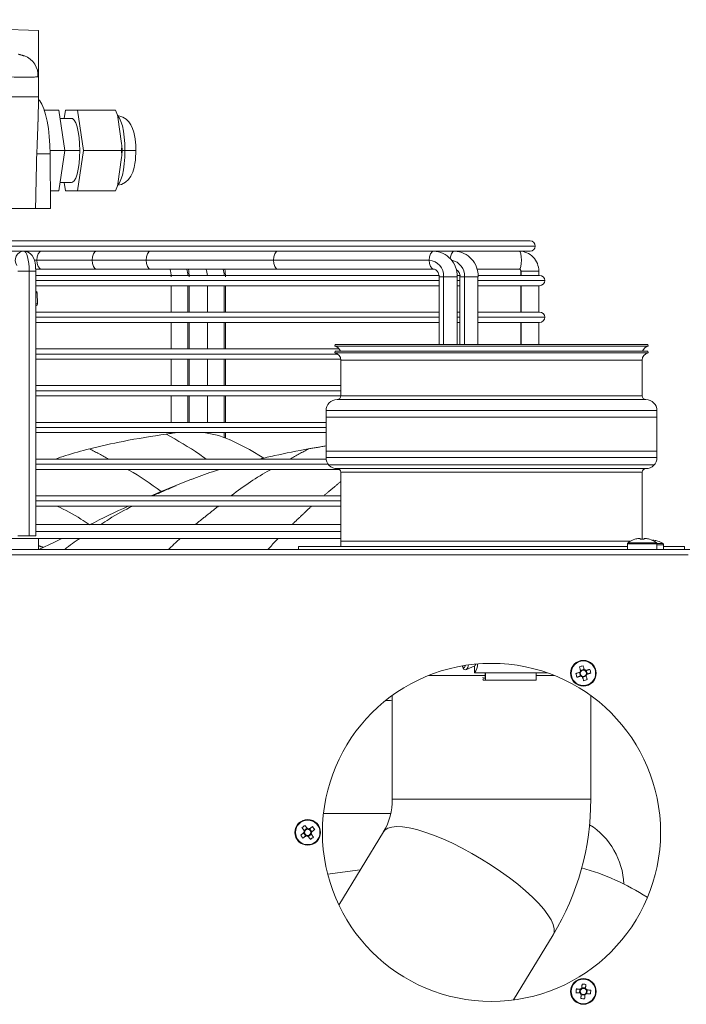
# Model space of a CAD drawing. Header units: centimetres. Extents: x 1912 to 37354, y 4932 to 6633.
# Tile 16 of 236: x 7235 to 7263, y 6132 to 6172. Entities that reach past the tile are written whole.
import ezdxf

# ---------------------------------------------------------------- set-up
doc = ezdxf.new("R2010")
doc.units = ezdxf.units.CM
doc.layers.add('IS_Gaz', color=40, linetype='Continuous', lineweight=40)
doc.layers.add('IS_Opis', color=250, linetype='Continuous', lineweight=9)

# ---------------------------------------------------------------- blocks, each defined once
blk = doc.blocks.new('robutprzód')
at = {"layer": 'IS_Gaz', "color": 18, "lineweight": 5, "true_color": 0x000000}
for p, q in [((69513.284, 3113.94), (69512.206, 3112.171)), ((69511.29, 3113.77), (69511.281, 3113.667)), ((69511.323, 3113.616), (69511.426, 3113.607)), ((69511.443, 3113.803), (69511.34, 3113.812)), ((69511.477, 3113.65), (69511.486, 3113.753)), ((69516.817, 3109.361), (69518.035, 3111.36)), ((69517.453, 3110.404), (69518.341, 3110.514)), ((69516.782, 3109.318), (69516.817, 3109.361)), ((69518.773, 3109.364), (69518.833, 3109.28)), ((69518.868, 3109.489), (69518.784, 3109.429)), ((69518.899, 3109.27), (69518.982, 3109.33)), ((69518.993, 3109.395), (69518.933, 3109.479)), ((69516.625, 3108.862), (69518.454, 3108.862)), ((69511.183, 3108.479), (69511.183, 3105.655)), ((69511.183, 3108.479), (69516.583, 3108.479)), ((69516.583, 3105.655), (69516.583, 3108.479)), ((69511.274, 3105.07), (69511.304, 3104.972)), ((69511.404, 3105.158), (69511.305, 3105.129)), ((69511.492, 3105.029), (69511.462, 3105.127)), ((69512.17, 3105.11), (69512.669, 3105.11)), ((69512.371, 3105.035), (69512.374, 3105.035)), ((69512.374, 3105.035), (69512.669, 3105.035)), ((69512.669, 3105.035), (69512.669, 3105.235)), ((69512.669, 3105.235), (69514.048, 3105.235)), ((69512.669, 3105.035), (69514.048, 3105.035)), ((69514.048, 3105.235), (69514.1, 3105.235)), ((69514.048, 3105.035), (69514.048, 3105.235)), ((69514.048, 3105.035), (69514.343, 3105.035)), ((69514.056, 3105.185), (69514.056, 3105.035)), ((69514.1, 3105.185), (69514.056, 3105.185)), ((69514.056, 3105.11), (69515.596, 3105.11)), ((69514.343, 3105.035), (69514.343, 3104.847)), ((69511.362, 3104.94), (69511.461, 3104.97)), ((69514.562, 3104.951), (69514.338, 3104.844)), ((69552.633, 3101.83), (69508.533, 3101.83)), ((69552.676, 3101.68), (69508.49, 3101.68)), ((69508.633, 3101.68), (69508.633, 3101.6)), ((69509.203, 3101.6), (69508.633, 3101.6)), ((69509.203, 3101.68), (69509.203, 3101.551)), ((69509.383, 3101.551), (69509.203, 3101.551)), ((69509.383, 3101.68), (69509.383, 3101.525)), ((69510.183, 3101.525), (69510.183, 3101.68)), ((69519.133, 3101.6), (69510.183, 3101.6)), ((69517.983, 3099.58), (69517.983, 3101.6)), ((69519.133, 3101.6), (69519.133, 3101.68)), ((69526.203, 3101.68), (69526.203, 3101.38)), ((69509.383, 3101.521), (69509.219, 3101.521)), ((69510.183, 3101.525), (69509.383, 3101.525)), ((69510.168, 3101.496), (69509.398, 3101.496)), ((69509.502, 3101.428), (69509.466, 3101.428)), ((69509.502, 3101.434), (69509.502, 3101.428)), ((69509.732, 3101.377), (69509.696, 3101.377)), ((69509.732, 3101.403), (69509.732, 3101.377)), ((69509.783, 3101.401), (69509.783, 3099.58)), ((69509.783, 3101.401), (69509.783, 3099.58)), ((69509.835, 3101.377), (69509.835, 3101.403)), ((69509.87, 3101.377), (69509.835, 3101.377)), ((69517.983, 3101.45), (69510.096, 3101.45)), ((69517.983, 3099.58), (69517.983, 3101.45)), ((69530.482, 3101.38), (69517.983, 3101.38)), ((69526.28, 3101.305), (69526.28, 3094.105)), ((69526.461, 3101.305), (69526.28, 3101.305)), ((69526.461, 3101.305), (69526.461, 3094.105)), ((69526.77, 3101.305), (69526.461, 3101.305)), ((69517.983, 3101.19), (69526.28, 3101.19)), ((69517.983, 3101), (69526.28, 3101)), ((69526.28, 3100.5), (69517.983, 3100.5)), ((69517.983, 3100.36), (69526.28, 3100.36)), ((69517.983, 3100.22), (69526.28, 3100.22)), ((69522.043, 3099.768), (69522.475, 3099.938)), ((69515.983, 3099.48), (69509.683, 3099.48)), ((69515.933, 3099.58), (69509.783, 3099.58)), ((69517.983, 3099.58), (69515.933, 3099.58)), ((69518.083, 3099.48), (69515.983, 3099.48)), ((69526.28, 3099.5), (69518.023, 3099.5)), ((69516.133, 3099.18), (69509.383, 3099.18)), ((69509.383, 3099.18), (69509.383, 3098.08)), ((69509.479, 3099.38), (69518.287, 3099.38)), ((69518.383, 3099.18), (69516.133, 3099.18)), ((69518.323, 3099.36), (69526.28, 3099.36)), ((69518.38, 3099.22), (69526.28, 3099.22)), ((69518.383, 3098.08), (69518.383, 3099.18)), ((69518.383, 3099), (69509.383, 3099)), ((69509.383, 3099), (69509.383, 3097.9)), ((69518.383, 3097.9), (69518.383, 3099)), ((69521.122, 3098.649), (69521.122, 3098.5)), ((69521.155, 3098.5), (69521.155, 3098.637)), ((69526.28, 3098.5), (69518.383, 3098.5)), ((69518.383, 3098.36), (69526.28, 3098.36)), ((69521.612, 3098.5), (69521.612, 3098.514)), ((69522.599, 3098.5), (69522.599, 3098.52)), ((69516.133, 3098.08), (69509.383, 3098.08)), ((69518.383, 3098.08), (69516.133, 3098.08)), ((69518.383, 3098.22), (69526.28, 3098.22)), ((69521.122, 3098.22), (69521.122, 3097.5)), ((69521.155, 3097.5), (69521.155, 3098.22)), ((69521.612, 3097.5), (69521.612, 3098.22)), ((69522.109, 3098.22), (69522.109, 3097.5)), ((69522.142, 3097.5), (69522.142, 3098.22)), ((69522.599, 3097.5), (69522.599, 3098.22)), ((69518.383, 3097.9), (69509.383, 3097.9)), ((69518.083, 3097.6), (69509.683, 3097.6)), ((69517.983, 3097.5), (69509.783, 3097.5)), ((69509.783, 3097.5), (69509.783, 3096.525)), ((69509.783, 3097.5), (69509.783, 3096.525)), ((69526.28, 3097.5), (69517.983, 3097.5)), ((69517.983, 3096.525), (69517.983, 3097.5)), ((69517.983, 3096.525), (69517.983, 3097.5)), ((69517.983, 3097.36), (69526.28, 3097.36)), ((69517.983, 3097.22), (69526.28, 3097.22)), ((69521.122, 3097.22), (69521.122, 3096.5)), ((69521.155, 3096.5), (69521.155, 3097.22)), ((69521.612, 3096.5), (69521.612, 3097.22)), ((69522.109, 3097.22), (69522.109, 3096.5)), ((69522.142, 3096.5), (69522.142, 3097.22)), ((69522.599, 3096.5), (69522.599, 3097.22)), ((69515.933, 3096.525), (69509.783, 3096.525)), ((69517.983, 3096.525), (69515.933, 3096.525)), ((69526.28, 3096.5), (69517.983, 3096.5)), ((69516.013, 3096.329), (69509.623, 3096.329)), ((69509.623, 3096.329), (69509.633, 3096.28)), ((69516.008, 3096.28), (69509.633, 3096.28)), ((69518.133, 3096.28), (69516.008, 3096.28)), ((69518.143, 3096.329), (69516.013, 3096.329)), ((69518.027, 3096.22), (69526.28, 3096.22)), ((69518.07, 3096.36), (69526.28, 3096.36)), ((69518.133, 3096.28), (69518.143, 3096.329)), ((69521.122, 3096.22), (69521.122, 3095.5)), ((69521.155, 3095.5), (69521.155, 3096.22)), ((69521.612, 3095.5), (69521.612, 3096.22)), ((69522.109, 3096.22), (69522.109, 3095.5)), ((69522.142, 3095.5), (69522.142, 3096.22)), ((69522.599, 3095.5), (69522.599, 3096.22)), ((69518.143, 3096.149), (69509.623, 3096.149)), ((69509.623, 3096.149), (69509.633, 3096.1)), ((69518.133, 3096.1), (69509.633, 3096.1)), ((69512.596, 3096.1), (69512.596, 3095.5)), ((69513.078, 3095.5), (69513.078, 3096.1)), ((69513.086, 3095.5), (69513.086, 3096.1)), ((69514.25, 3096.1), (69514.25, 3094.255)), ((69514.617, 3094.255), (69514.617, 3096.1)), ((69514.74, 3094.255), (69514.74, 3096.1)), ((69514.82, 3096.1), (69514.82, 3094.255)), ((69515.187, 3094.255), (69515.187, 3096.1)), ((69515.31, 3094.255), (69515.31, 3096.1)), ((69518.133, 3096.1), (69518.143, 3096.149)), ((69514.25, 3095.5), (69512.573, 3095.5)), ((69514.82, 3095.5), (69514.74, 3095.5)), ((69526.28, 3095.5), (69515.31, 3095.5)), ((69512.433, 3095.36), (69514.25, 3095.36)), ((69512.573, 3095.22), (69514.25, 3095.22)), ((69512.596, 3095.22), (69512.596, 3094.5)), ((69513.078, 3094.5), (69513.078, 3095.22)), ((69513.086, 3094.5), (69513.086, 3095.22)), ((69514.74, 3095.36), (69514.82, 3095.36)), ((69514.74, 3095.22), (69514.82, 3095.22)), ((69515.31, 3095.36), (69526.28, 3095.36)), ((69515.31, 3095.22), (69526.28, 3095.22)), ((69521.122, 3095.22), (69521.122, 3094.5)), ((69521.155, 3094.5), (69521.155, 3095.22)), ((69521.612, 3094.5), (69521.612, 3095.22)), ((69522.109, 3095.22), (69522.109, 3094.5)), ((69522.142, 3094.5), (69522.142, 3095.22)), ((69522.599, 3094.5), (69522.599, 3095.22)), ((69526.235, 3094.998), (69526.245, 3094.698)), ((69526.235, 3094.998), (69526.28, 3094.998)), ((69526.245, 3094.698), (69526.28, 3094.698)), ((69512.433, 3094.36), (69514.25, 3094.36)), ((69514.25, 3094.5), (69512.573, 3094.5)), ((69514.82, 3094.5), (69514.74, 3094.5)), ((69514.74, 3094.36), (69514.82, 3094.36)), ((69526.28, 3094.5), (69515.31, 3094.5)), ((69515.31, 3094.36), (69526.28, 3094.36)), ((69512.573, 3094.22), (69514.249, 3094.22)), ((69512.596, 3094.22), (69512.596, 3094.105)), ((69513.078, 3094.105), (69512.596, 3094.105)), ((69513.078, 3094.105), (69513.078, 3094.22)), ((69513.086, 3094.105), (69513.078, 3094.105)), ((69513.086, 3094.105), (69513.086, 3094.22)), ((69514.278, 3094.05), (69513.131, 3094.05)), ((69514.25, 3094.255), (69514.617, 3094.255)), ((69514.617, 3094.255), (69514.74, 3094.255)), ((69514.727, 3094.22), (69514.811, 3094.22)), ((69514.82, 3094.255), (69515.187, 3094.255)), ((69515.187, 3094.255), (69515.31, 3094.255)), ((69515.299, 3094.22), (69526.28, 3094.22)), ((69519.694, 3094.05), (69515.455, 3094.05)), ((69523.158, 3094.05), (69519.694, 3094.05)), ((69524.623, 3094.05), (69523.158, 3094.05)), ((69526.126, 3094.05), (69524.623, 3094.05)), ((69526.282, 3094.05), (69526.126, 3094.05)), ((69526.461, 3094.105), (69526.28, 3094.105)), ((69526.77, 3094.105), (69526.461, 3094.105)), ((69519.816, 3093.805), (69515.577, 3093.805)), ((69523.28, 3093.805), (69519.816, 3093.805)), ((69524.746, 3093.805), (69523.28, 3093.805)), ((69526.248, 3093.805), (69524.746, 3093.805)), ((69526.318, 3093.805), (69526.248, 3093.805)), ((69514.885, 3093.56), (69512.833, 3093.56)), ((69514.885, 3093.56), (69515.061, 3093.56)), ((69515.455, 3093.56), (69515.061, 3093.56)), ((69515.455, 3093.56), (69515.631, 3093.56)), ((69526.602, 3093.56), (69515.631, 3093.56)), ((69526.485, 3093.56), (69526.522, 3093.571)), ((69526.602, 3093.56), (69526.693, 3093.56)), ((69540.385, 3093.56), (69526.683, 3093.56)), ((69512.693, 3093.42), (69540.953, 3093.42)), ((69512.833, 3093.28), (69540.883, 3093.28)), ((69525.88, 3092.4), (69525.891, 3090.909)), ((69526.288, 3092.4), (69525.88, 3092.4)), ((69527.858, 3092.4), (69526.288, 3092.4)), ((69524.11, 3091.92), (69524.092, 3091.879)), ((69525.143, 3091.92), (69524.109, 3091.92)), ((69524.109, 3091.92), (69524.112, 3091.92)), ((69524.979, 3090.82), (69525.143, 3091.92)), ((69525.143, 3091.92), (69525.472, 3091.92)), ((69525.472, 3091.92), (69525.506, 3091.69)), ((69525.49, 3090.82), (69525.655, 3091.92)), ((69525.655, 3091.92), (69525.884, 3091.92)), ((69524.052, 3091.728), (69523.945, 3091.011)), ((69525.62, 3091.69), (69525.307, 3091.69)), ((69523.937, 3090.947), (69523.935, 3090.82)), ((69525.891, 3090.909), (69526.255, 3090.909)), ((69523.557, 3090.82), (69523.854, 3090.82)), ((69523.854, 3090.82), (69523.935, 3090.82)), ((69523.935, 3090.82), (69523.938, 3090.684)), ((69524.979, 3090.82), (69523.945, 3090.82)), ((69523.945, 3090.628), (69524.052, 3089.911)), ((69525.143, 3089.72), (69524.979, 3090.82)), ((69525.082, 3090.82), (69525.49, 3090.82)), ((69525.892, 3090.82), (69525.49, 3090.82)), ((69525.655, 3089.72), (69525.49, 3090.82)), ((69526.22, 3090.036), (69526.209, 3089.36)), ((69525.307, 3089.95), (69525.62, 3089.95)), ((69525.506, 3089.95), (69525.472, 3089.72)), ((69525.143, 3089.72), (69524.109, 3089.72)), ((69525.472, 3089.72), (69525.143, 3089.72)), ((69526.047, 3089.72), (69525.655, 3089.72)), ((69526.209, 3089.36), (69527.837, 3089.36)), ((69526.21, 3089.36), (69526.21, 3088.794)), ((69526.21, 3089.36), (69526.21, 3087.552)), ((69526.21, 3087.552), (69536.838, 3087.26))]:
    blk.add_line(p, q, dxfattribs=at)
at = {"layer": 'IS_Gaz', "color": 18, "lineweight": 5, "true_color": 0x000000, "flags": 128}
for points in [[(69511.349, 3113.911), (69511.348, 3113.897), (69511.347, 3113.884), (69511.345, 3113.87), (69511.344, 3113.856), (69511.343, 3113.842), (69511.342, 3113.829), (69511.341, 3113.815), (69511.339, 3113.801)], [(69511.442, 3113.792), (69511.443, 3113.806), (69511.444, 3113.82), (69511.446, 3113.834), (69511.447, 3113.847), (69511.448, 3113.861), (69511.449, 3113.875), (69511.45, 3113.888), (69511.451, 3113.902)], [(69511.182, 3113.675), (69511.196, 3113.674), (69511.209, 3113.673), (69511.223, 3113.672), (69511.237, 3113.671), (69511.25, 3113.67), (69511.264, 3113.668), (69511.278, 3113.667), (69511.292, 3113.666)], [(69511.301, 3113.769), (69511.287, 3113.77), (69511.273, 3113.771), (69511.259, 3113.772), (69511.246, 3113.773), (69511.232, 3113.775), (69511.218, 3113.776), (69511.205, 3113.777), (69511.191, 3113.778)], [(69511.292, 3113.666), (69511.294, 3113.666), (69511.31, 3113.664), (69511.311, 3113.664)], [(69511.32, 3113.767), (69511.319, 3113.767), (69511.303, 3113.768), (69511.301, 3113.769)], [(69511.324, 3113.628), (69511.323, 3113.614), (69511.322, 3113.6), (69511.321, 3113.586), (69511.32, 3113.572), (69511.318, 3113.558), (69511.317, 3113.545), (69511.316, 3113.531), (69511.315, 3113.518)], [(69511.326, 3113.647), (69511.326, 3113.645), (69511.325, 3113.63), (69511.324, 3113.628)], [(69511.339, 3113.801), (69511.339, 3113.799), (69511.338, 3113.783), (69511.338, 3113.782)], [(69511.417, 3113.509), (69511.419, 3113.522), (69511.42, 3113.536), (69511.421, 3113.549), (69511.422, 3113.563), (69511.423, 3113.577), (69511.425, 3113.591), (69511.426, 3113.605), (69511.427, 3113.619)], [(69511.427, 3113.619), (69511.427, 3113.621), (69511.428, 3113.636), (69511.429, 3113.638)], [(69511.44, 3113.773), (69511.44, 3113.774), (69511.442, 3113.79), (69511.442, 3113.792)], [(69511.446, 3113.653), (69511.448, 3113.652), (69511.463, 3113.651), (69511.465, 3113.651)], [(69511.474, 3113.754), (69511.472, 3113.754), (69511.456, 3113.755), (69511.455, 3113.755)], [(69511.465, 3113.651), (69511.479, 3113.65), (69511.493, 3113.648), (69511.507, 3113.647), (69511.521, 3113.646), (69511.535, 3113.645), (69511.548, 3113.644), (69511.562, 3113.643), (69511.575, 3113.641)], [(69511.584, 3113.744), (69511.571, 3113.745), (69511.557, 3113.746), (69511.543, 3113.748), (69511.53, 3113.749), (69511.516, 3113.75), (69511.502, 3113.751), (69511.488, 3113.752), (69511.474, 3113.754)], [(69512.206, 3112.171), (69512.179, 3112.102), (69512.175, 3112.005), (69512.203, 3111.891), (69512.26, 3111.764), (69512.347, 3111.623), (69512.462, 3111.471), (69512.603, 3111.31), (69512.77, 3111.142), (69512.959, 3110.968), (69513.169, 3110.793), (69513.395, 3110.617), (69513.637, 3110.442), (69513.89, 3110.272), (69514.151, 3110.109), (69514.417, 3109.954), (69514.684, 3109.81), (69514.948, 3109.678), (69515.207, 3109.56), (69515.457, 3109.458), (69515.695, 3109.373), (69515.917, 3109.306), (69516.121, 3109.259), (69516.304, 3109.231), (69516.463, 3109.222), (69516.597, 3109.234), (69516.704, 3109.266), (69516.782, 3109.318)], [(69518.783, 3109.371), (69518.771, 3109.363), (69518.76, 3109.354), (69518.749, 3109.346), (69518.737, 3109.338), (69518.726, 3109.33), (69518.715, 3109.322), (69518.704, 3109.314), (69518.693, 3109.306)], [(69518.726, 3109.51), (69518.734, 3109.499), (69518.742, 3109.488), (69518.75, 3109.477), (69518.758, 3109.465), (69518.766, 3109.454), (69518.774, 3109.443), (69518.783, 3109.431), (69518.791, 3109.42)], [(69518.798, 3109.382), (69518.797, 3109.381), (69518.784, 3109.372), (69518.783, 3109.371)], [(69518.791, 3109.42), (69518.792, 3109.418), (69518.801, 3109.406), (69518.802, 3109.405)], [(69518.874, 3109.48), (69518.866, 3109.491), (69518.858, 3109.503), (69518.85, 3109.514), (69518.842, 3109.525), (69518.834, 3109.537), (69518.826, 3109.548), (69518.818, 3109.559), (69518.81, 3109.57)], [(69518.885, 3109.465), (69518.885, 3109.466), (69518.876, 3109.478), (69518.874, 3109.48)], [(69518.924, 3109.472), (69518.922, 3109.471), (69518.909, 3109.462), (69518.908, 3109.461)], [(69519.013, 3109.536), (69519.002, 3109.529), (69518.991, 3109.521), (69518.98, 3109.513), (69518.969, 3109.505), (69518.958, 3109.497), (69518.946, 3109.488), (69518.935, 3109.48), (69518.924, 3109.472)], [(69518.976, 3109.339), (69518.974, 3109.341), (69518.965, 3109.353), (69518.964, 3109.355)], [(69518.968, 3109.377), (69518.969, 3109.378), (69518.982, 3109.387), (69518.984, 3109.388)], [(69519.04, 3109.249), (69519.032, 3109.26), (69519.024, 3109.271), (69519.016, 3109.283), (69519.008, 3109.294), (69519, 3109.305), (69518.992, 3109.316), (69518.984, 3109.328), (69518.976, 3109.339)], [(69518.984, 3109.388), (69518.995, 3109.397), (69519.006, 3109.405), (69519.018, 3109.413), (69519.029, 3109.421), (69519.04, 3109.429), (69519.051, 3109.437), (69519.062, 3109.445), (69519.073, 3109.453)], [(69518.753, 3109.223), (69518.764, 3109.231), (69518.775, 3109.239), (69518.786, 3109.247), (69518.797, 3109.255), (69518.809, 3109.263), (69518.82, 3109.271), (69518.831, 3109.279), (69518.843, 3109.287)], [(69518.843, 3109.287), (69518.844, 3109.288), (69518.857, 3109.297), (69518.858, 3109.298)], [(69518.881, 3109.295), (69518.882, 3109.293), (69518.891, 3109.281), (69518.892, 3109.279)], [(69518.892, 3109.279), (69518.9, 3109.268), (69518.908, 3109.256), (69518.916, 3109.245), (69518.924, 3109.234), (69518.933, 3109.223), (69518.941, 3109.211), (69518.948, 3109.2), (69518.956, 3109.189)], [(69511.285, 3105.074), (69511.272, 3105.07), (69511.258, 3105.066), (69511.245, 3105.062), (69511.232, 3105.058), (69511.219, 3105.054), (69511.205, 3105.05), (69511.192, 3105.046), (69511.179, 3105.042)], [(69511.277, 3105.223), (69511.281, 3105.211), (69511.285, 3105.197), (69511.289, 3105.184), (69511.293, 3105.171), (69511.297, 3105.158), (69511.301, 3105.145), (69511.305, 3105.131), (69511.309, 3105.118)], [(69511.303, 3105.079), (69511.302, 3105.079), (69511.287, 3105.074), (69511.285, 3105.074)], [(69511.309, 3105.118), (69511.309, 3105.116), (69511.314, 3105.101), (69511.314, 3105.099)], [(69511.407, 3105.147), (69511.403, 3105.161), (69511.399, 3105.174), (69511.395, 3105.188), (69511.391, 3105.201), (69511.387, 3105.214), (69511.383, 3105.227), (69511.379, 3105.24), (69511.376, 3105.253)], [(69511.413, 3105.129), (69511.413, 3105.13), (69511.408, 3105.145), (69511.407, 3105.147)], [(69511.451, 3105.124), (69511.449, 3105.123), (69511.434, 3105.119), (69511.433, 3105.118)], [(69511.557, 3105.156), (69511.544, 3105.152), (69511.531, 3105.148), (69511.518, 3105.144), (69511.505, 3105.14), (69511.492, 3105.136), (69511.478, 3105.132), (69511.465, 3105.128), (69511.451, 3105.124)], [(69511.481, 3105.025), (69511.495, 3105.029), (69511.508, 3105.033), (69511.521, 3105.037), (69511.535, 3105.041), (69511.548, 3105.045), (69511.561, 3105.049), (69511.574, 3105.053), (69511.587, 3105.057)], [(69514.116, 3105.154), (69514.115, 3105.16), (69514.11, 3105.174), (69514.105, 3105.182), (69514.1, 3105.185)], [(69511.209, 3104.943), (69511.222, 3104.947), (69511.235, 3104.951), (69511.248, 3104.955), (69511.261, 3104.959), (69511.275, 3104.963), (69511.288, 3104.967), (69511.301, 3104.971), (69511.315, 3104.975)], [(69511.315, 3104.975), (69511.317, 3104.976), (69511.332, 3104.98), (69511.333, 3104.981)], [(69511.353, 3104.97), (69511.354, 3104.968), (69511.358, 3104.954), (69511.359, 3104.952)], [(69511.359, 3104.952), (69511.363, 3104.938), (69511.367, 3104.925), (69511.371, 3104.911), (69511.375, 3104.898), (69511.379, 3104.885), (69511.383, 3104.872), (69511.387, 3104.859), (69511.391, 3104.846)], [(69511.457, 3104.981), (69511.457, 3104.983), (69511.452, 3104.998), (69511.452, 3104.999)], [(69511.489, 3104.875), (69511.485, 3104.888), (69511.482, 3104.901), (69511.478, 3104.915), (69511.474, 3104.928), (69511.47, 3104.941), (69511.466, 3104.954), (69511.462, 3104.968), (69511.457, 3104.981)], [(69511.463, 3105.02), (69511.464, 3105.02), (69511.479, 3105.025), (69511.481, 3105.025)], [(69514.338, 3104.844), (69514.324, 3104.828), (69514.312, 3104.8)], [(69514.678, 3104.849), (69514.657, 3104.908), (69514.635, 3104.938), (69514.601, 3104.956), (69514.564, 3104.951), (69514.56, 3104.949)], [(69514.621, 3104.895), (69514.602, 3104.85), (69514.597, 3104.835)], [(69514.676, 3104.848), (69514.665, 3104.878), (69514.644, 3104.906), (69514.622, 3104.896), (69514.621, 3104.895)], [(69525.568, 3101.38), (69525.776, 3101.482), (69526.2, 3101.68)], [(69522.475, 3099.938), (69522.866, 3100.099), (69523.143, 3100.22)], [(69520.077, 3099.193), (69520.469, 3098.96), (69520.997, 3098.698)], [(69513.131, 3094.05), (69513.107, 3094.031), (69513.086, 3093.978), (69513.072, 3093.898), (69513.067, 3093.805), (69513.072, 3093.711), (69513.086, 3093.631), (69513.107, 3093.578), (69513.131, 3093.56)], [(69513.131, 3094.051), (69513.122, 3094.051), (69513.107, 3094.059), (69513.097, 3094.069), (69513.092, 3094.078), (69513.089, 3094.086), (69513.087, 3094.097), (69513.086, 3094.105)], [(69515.455, 3094.052), (69515.433, 3094.052), (69515.397, 3094.068), (69515.36, 3094.102), (69515.337, 3094.138), (69515.322, 3094.173), (69515.312, 3094.218), (69515.31, 3094.255)], [(69515.577, 3093.805), (69515.568, 3093.898), (69515.541, 3093.978), (69515.501, 3094.031), (69515.455, 3094.05)], [(69519.816, 3093.805), (69519.807, 3093.898), (69519.78, 3093.978), (69519.741, 3094.031), (69519.694, 3094.05)], [(69521.122, 3094.255), (69521.132, 3094.103), (69521.141, 3094.05)], [(69522.109, 3094.255), (69522.12, 3094.103), (69522.128, 3094.05)], [(69523.28, 3093.805), (69523.271, 3093.898), (69523.245, 3093.978), (69523.205, 3094.031), (69523.158, 3094.05)], [(69524.746, 3093.805), (69524.736, 3093.898), (69524.71, 3093.978), (69524.67, 3094.031), (69524.623, 3094.05)], [(69526.248, 3093.805), (69526.239, 3093.898), (69526.212, 3093.978), (69526.173, 3094.031), (69526.126, 3094.05)], [(69526.28, 3094.105), (69526.285, 3093.987), (69526.289, 3093.944), (69526.3, 3093.875), (69526.316, 3093.81), (69526.34, 3093.744), (69526.38, 3093.675), (69526.432, 3093.62), (69526.502, 3093.579), (69526.587, 3093.56), (69526.602, 3093.562)], [(69526.461, 3094.105), (69526.464, 3093.998), (69526.472, 3093.896), (69526.485, 3093.802), (69526.503, 3093.719), (69526.524, 3093.651), (69526.548, 3093.601), (69526.575, 3093.57), (69526.602, 3093.56)], [(69515.455, 3093.56), (69515.501, 3093.578), (69515.541, 3093.631), (69515.568, 3093.711), (69515.577, 3093.805)], [(69519.694, 3093.56), (69519.741, 3093.578), (69519.78, 3093.631), (69519.807, 3093.711), (69519.816, 3093.805)], [(69523.158, 3093.56), (69523.205, 3093.578), (69523.245, 3093.631), (69523.271, 3093.711), (69523.28, 3093.805)], [(69524.623, 3093.56), (69524.67, 3093.578), (69524.71, 3093.631), (69524.736, 3093.711), (69524.746, 3093.805)], [(69526.126, 3093.56), (69526.173, 3093.578), (69526.212, 3093.631), (69526.239, 3093.711), (69526.248, 3093.805)], [(69514.885, 3093.56), (69514.931, 3093.578), (69514.971, 3093.631), (69514.998, 3093.711), (69515.005, 3093.765)], [(69524.109, 3091.92), (69524.062, 3091.784), (69524.052, 3091.728)], [(69524.059, 3091.767), (69523.949, 3091.743), (69523.841, 3091.686), (69523.76, 3091.612), (69523.696, 3091.522), (69523.643, 3091.408), (69523.606, 3091.284), (69523.584, 3091.172), (69523.571, 3091.08), (69523.564, 3090.996), (69523.559, 3090.894), (69523.557, 3090.82)], [(69523.854, 3090.82), (69523.859, 3091.005), (69523.873, 3091.183), (69523.895, 3091.347), (69523.926, 3091.491), (69523.963, 3091.609), (69524.006, 3091.697), (69524.052, 3091.751), (69524.052, 3091.751)], [(69525.307, 3091.69), (69525.284, 3091.685), (69525.238, 3091.647), (69525.195, 3091.573), (69525.157, 3091.466), (69525.125, 3091.331), (69525.102, 3091.173), (69525.087, 3091), (69525.082, 3090.82)], [(69523.945, 3090.82), (69523.938, 3090.955), (69523.945, 3091.011)], [(69525.891, 3090.909), (69525.897, 3090.671), (69525.913, 3090.44), (69525.938, 3090.221), (69525.971, 3090.019), (69526.012, 3089.839), (69526.059, 3089.686), (69526.112, 3089.563), (69526.17, 3089.473), (69526.21, 3089.432)], [(69526.255, 3090.909), (69526.247, 3090.66), (69526.236, 3090.412), (69526.225, 3090.187), (69526.221, 3090.036)], [(69523.557, 3090.82), (69523.562, 3090.663), (69523.567, 3090.602), (69523.578, 3090.505), (69523.594, 3090.412), (69523.615, 3090.317), (69523.646, 3090.223), (69523.691, 3090.125), (69523.75, 3090.039), (69523.823, 3089.967), (69523.914, 3089.911), (69524.02, 3089.877), (69524.058, 3089.875)], [(69524.052, 3089.888), (69524.052, 3089.888), (69524.006, 3089.942), (69523.963, 3090.03), (69523.926, 3090.148), (69523.895, 3090.292), (69523.873, 3090.456), (69523.859, 3090.634), (69523.854, 3090.82)], [(69523.945, 3090.82), (69523.938, 3090.684), (69523.945, 3090.628)], [(69525.082, 3090.82), (69525.087, 3090.639), (69525.102, 3090.466), (69525.125, 3090.308), (69525.157, 3090.173), (69525.195, 3090.066), (69525.238, 3089.992), (69525.284, 3089.954), (69525.307, 3089.95)], [(69524.109, 3089.72), (69524.062, 3089.855), (69524.052, 3089.911)]]:
    blk.add_lwpolyline(points, dxfattribs=at)
at = {"layer": 'IS_Gaz', "color": 18, "lineweight": 5, "true_color": 0x000000}
for centre, radius in [((69513.883, 3109.38), 4.6), ((69511.383, 3113.71), 0.35), ((69511.383, 3113.71), 0.334), ((69518.883, 3109.38), 0.35), ((69518.883, 3109.38), 0.334), ((69511.383, 3105.049), 0.35), ((69511.383, 3105.049), 0.334)]:
    blk.add_circle(centre, radius, dxfattribs=at)
for centre, radius, start, end in [((69511.285, 3112.58), 1.332, 82.8321, 87.2642), ((69512.513, 3113.612), 1.332, 172.8331, 177.2641), ((69511.383, 3113.71), 0.101, 205.7507, 234.3458), ((69511.383, 3113.71), 0.0851, 137.8071, 212.2893), ((69511.383, 3113.71), 0.101, 115.7507, 144.3458), ((69511.383, 3113.71), 0.0851, 212.2893, 227.8071), ((69511.383, 3113.71), 0.0851, 122.2893, 137.8071), ((69511.383, 3113.71), 0.0851, 227.8071, 302.2893), ((69511.383, 3113.71), 0.0851, 47.8071, 122.2893), ((69511.383, 3113.71), 0.101, 295.7507, 324.3458), ((69511.383, 3113.71), 0.0851, 302.2893, 317.8071), ((69511.383, 3113.71), 0.0851, 32.2893, 47.8071), ((69511.383, 3113.71), 0.101, 25.7507, 54.3458), ((69511.383, 3113.71), 0.0851, 317.8071, 32.2893), ((69510.253, 3113.808), 1.332, 352.8331, 357.2641), ((69511.481, 3114.839), 1.332, 262.8321, 267.2642), ((69518.288, 3108.499), 7.105, 148.8796, 180.1592), ((69513.33, 3116.964), 6.888, 237.6935, 253.9878), ((69512.283, 3110.862), 2, 182.2225, 237.6691), ((69518.295, 3108.497), 1.712, 149.7045, 180.6082), ((69519.544, 3108.459), 1.332, 123.465, 127.898), ((69518.883, 3109.38), 0.101, 156.3838, 184.9789), ((69518.883, 3109.38), 0.0851, 162.9224, 178.4402), ((69518.883, 3109.38), 0.0851, 178.4402, 252.9224), ((69518.883, 3109.38), 0.0851, 88.4402, 162.9224), ((69518.883, 3109.38), 0.101, 66.3838, 94.9789), ((69518.883, 3109.38), 0.0851, 268.4402, 342.9224), ((69518.883, 3109.38), 0.0851, 72.9224, 88.4402), ((69518.883, 3109.38), 0.0851, 358.4402, 72.9224), ((69518.883, 3109.38), 0.0851, 342.9224, 358.4402), ((69518.883, 3109.38), 0.101, 336.3838, 4.9789), ((69517.963, 3108.719), 1.332, 33.4653, 37.8984), ((69519.804, 3110.041), 1.332, 213.4658, 217.8965), ((69518.883, 3109.38), 0.101, 246.3838, 274.9789), ((69518.883, 3109.38), 0.0851, 252.9224, 268.4402), ((69518.222, 3110.3), 1.331, 303.464, 307.8983), ((69512.467, 3105.376), 1.331, 194.5451, 198.9814), ((69511.71, 3103.964), 1.332, 104.5462, 108.9793), ((69511.383, 3105.049), 0.101, 137.4652, 166.0604), ((69511.383, 3105.049), 0.0851, 159.5217, 234.0039), ((69511.383, 3105.049), 0.0851, 144.0039, 159.5217), ((69511.383, 3105.049), 0.0851, 69.5217, 144.0039), ((69511.383, 3105.049), 0.101, 47.4652, 76.0604), ((69511.383, 3105.049), 0.0851, 54.0039, 69.5217), ((69511.383, 3105.049), 0.0851, 339.5217, 54.0039), ((69510.299, 3104.723), 1.331, 14.5451, 18.9814), ((69514.085, 3105.207), 0.0317, 9.619, 61.5141), ((69514.602, 3104.816), 0.339, 139.8098, 183.5515), ((69511.383, 3105.049), 0.101, 227.4652, 256.0604), ((69511.383, 3105.049), 0.0851, 234.0039, 249.5217), ((69511.383, 3105.049), 0.0851, 249.5217, 324.0039), ((69511.056, 3106.135), 1.332, 284.5469, 288.9786), ((69511.383, 3105.049), 0.0851, 324.0039, 339.5217), ((69511.383, 3105.049), 0.101, 317.4652, 346.0604), ((69514.733, 3104.811), 0.222, 141.1308, 176.944), ((69509.239, 3101.551), 0.036, 180, 236.1695), ((69509.553, 3102.02), 0.6, 236.1695, 250.7104), ((69509.8, 3101.232), 0.497, 153.349, 153.6064), ((69509.553, 3102.02), 0.598, 250.7372, 261.658), ((69509.419, 3101.525), 0.036, 180, 233.6416), ((69509.783, 3102.02), 0.65, 233.6416, 252.1374), ((69508.859, 3101.763), 0.81, 333.4236, 333.5698), ((69509.783, 3102.02), 0.648, 252.1649, 262.3032), ((69509.783, 3102.119), 0.718, 265.8857, 274.1143), ((69509.783, 3102.02), 0.648, 277.6968, 287.8351), ((69510.111, 3101.466), 0.144, 206.0922, 206.9144), ((69509.783, 3102.02), 0.65, 287.8626, 306.3584), ((69510.147, 3101.525), 0.036, 306.3584, 0), ((69504.831, 3141.111), 44.808, 294.9949, 296.4868), ((69509.683, 3099.18), 0.3, 90, 180), ((69509.683, 3099.58), 0.1, 270, 0), ((69518.083, 3099.58), 0.1, 180, 270), ((69518.083, 3099.18), 0.3, 0, 90), ((69521.984, 3100.862), 2.378, 245.4867, 263.3503), ((69509.683, 3097.9), 0.3, 180, 270), ((69518.083, 3097.9), 0.3, 270, 0), ((69509.683, 3097.5), 0.1, 0, 90), ((69518.083, 3097.5), 0.1, 90, 180), ((69509.583, 3096.525), 0.2, 281.537, 0), ((69518.183, 3096.525), 0.2, 180, 258.463), ((69509.583, 3096.345), 0.2, 281.537, 341.0499), ((69518.183, 3096.345), 0.2, 198.9501, 258.463), ((69512.573, 3095.36), 0.14, 90, 180), ((69512.573, 3095.36), 0.14, 180, 270), ((69526.285, 3095), 0.05, 96.0702, 182), ((69526.295, 3094.7), 0.05, 182, 251.6227), ((69512.573, 3094.36), 0.14, 90, 180), ((69512.573, 3094.36), 0.14, 180, 270), ((69513.132, 3094.097), 0.535, 179.1527, 269.9114), ((69513.132, 3094.104), 0.0541, 179.0224, 268.9919), ((69514.91, 3094.222), 0.661, 177.1622, 267.7669), ((69515.046, 3094.229), 0.429, 176.5224, 259.1486), ((69514.939, 3094.237), 0.2, 174.8516, 242.1903), ((69515.48, 3094.222), 0.661, 177.162, 267.767), ((69515.61, 3094.226), 0.423, 176.1887, 265.5981), ((69521.97, 3094.248), 0.815, 181.9995, 194.0865), ((69522.04, 3094.225), 0.427, 180.7139, 204.264), ((69522.958, 3094.248), 0.815, 181.9995, 194.0865), ((69523.075, 3094.239), 0.476, 178.1048, 203.4072), ((69526.595, 3093.805), 0.245, 271.7272, 36.0938), ((69512.833, 3093.42), 0.14, 90, 180), ((69512.833, 3093.42), 0.14, 180, 270), ((69526.798, 3088.781), 0.578, 176.1341, 248.9912)]:
    blk.add_arc(centre, radius, start, end, dxfattribs=at)
blk.add_ellipse((69531.533, 3105.18), major_axis=(18.746, 0), ratio=0.053344, start_param=2.477861, end_param=2.493928, dxfattribs=at)
for points in [[(69519.968, 3101.68), (69519.689, 3101.38)], [(69522.674, 3101.68), (69522.352, 3101.38)], [(69526.078, 3101.623), (69526.203, 3101.579)], [(69519.306, 3101), (69518.78, 3100.5)], [(69521.941, 3101), (69521.312, 3100.5)], [(69518.451, 3100.22), (69517.983, 3099.831)], [(69523.1, 3100.22), (69522.478, 3099.95)], [(69526.26, 3100.22), (69526.28, 3100.211)], [(69522.478, 3099.95), (69522.464, 3099.944)], [(69519.368, 3099.22), (69518.858, 3098.94)], [(69524.299, 3099.22), (69524.814, 3098.94)], [(69518.383, 3098.862), (69518.858, 3098.94)], [(69526.255, 3090.909), (69526.288, 3092.4)], [(69526.757, 3088.198), (69526.59, 3088.247)]]:
    blk.add_open_spline(points, degree=1, dxfattribs=at)
for points, knots in [([(69525.493, 3101.68), (69525.424, 3101.623), (69525.288, 3101.512), (69525.148, 3101.423), (69525.08, 3101.38)], [0, 0, 0, 0, 0.512493, 1, 1, 1, 1]), ([(69524.51, 3101), (69524.436, 3100.949), (69524.153, 3100.756), (69523.862, 3100.608), (69523.646, 3100.5)], [0, 0, 0, 0, 0.262399, 1, 1, 1, 1]), ([(69524.825, 3101), (69524.9, 3100.949), (69525.188, 3100.756), (69525.485, 3100.608), (69525.704, 3100.5)], [0, 0, 0, 0, 0.2624, 1, 1, 1, 1]), ([(69520.96, 3100.22), (69520.958, 3100.218), (69520.618, 3099.948), (69520.258, 3099.706), (69519.892, 3099.506), (69519.88, 3099.5)], [0, 0, 0, 0, 0.006565, 0.965731, 1, 1, 1, 1]), ([(69522.869, 3100.101), (69523.158, 3099.892), (69523.46, 3099.675), (69523.771, 3099.506), (69523.784, 3099.5)], [0, 0, 0, 0, 0.959038, 1, 1, 1, 1]), ([(69521.253, 3099.5), (69521.327, 3099.521), (69521.597, 3099.598), (69521.858, 3099.701), (69522.048, 3099.775)], [0, 0, 0, 0, 0.273957, 1, 1, 1, 1]), ([(69518.858, 3098.94), (69519.167, 3098.998), (69519.61, 3099.081), (69520.055, 3099.187), (69520.189, 3099.22)], [0, 0, 0, 0, 0.698046, 1, 1, 1, 1]), ([(69521.645, 3099.22), (69521.704, 3099.177), (69522.058, 3098.92), (69522.425, 3098.713), (69522.731, 3098.541)], [0, 0, 0, 0, 0.165285, 1, 1, 1, 1]), ([(69524.814, 3098.94), (69525.035, 3098.998), (69525.351, 3099.081), (69525.652, 3099.187), (69525.743, 3099.22)], [0, 0, 0, 0, 0.697982, 1, 1, 1, 1]), ([(69522.731, 3098.541), (69523.122, 3098.6), (69523.825, 3098.708), (69524.511, 3098.869), (69524.814, 3098.94)], [0, 0, 0, 0, 0.556961, 1, 1, 1, 1]), ([(69522.468, 3098.5), (69522.498, 3098.504), (69522.586, 3098.517), (69522.673, 3098.532), (69522.731, 3098.541)], [0, 0, 0, 0, 0.346613, 1, 1, 1, 1]), ([(69526.228, 3088.81), (69526.221, 3088.809), (69526.208, 3088.807), (69526.214, 3088.805), (69526.218, 3088.803)], [0, 0, 0, 0, 0.470052, 1, 1, 1, 1]), ([(69527.815, 3088.795), (69527.684, 3088.799), (69527.424, 3088.808), (69527.083, 3088.817), (69526.792, 3088.823), (69526.556, 3088.825), (69526.378, 3088.823), (69526.262, 3088.818), (69526.238, 3088.812), (69526.228, 3088.81)], [0, 0, 0, 0, 0.15299, 0.30333, 0.451029, 0.596098, 0.741141, 0.888864, 1, 1, 1, 1])]:
    blk.add_open_spline(points, degree=3, knots=knots, dxfattribs=at)

msp = doc.modelspace()

# ---------------------------------------------------------------- block references
at = {"layer": 'IS_Opis', "xscale": 1.5, "yscale": 1.5, "zscale": 1.5, "rotation": 180}
msp.add_blockref('robutprzód', (111525.443, 10802.605), dxfattribs=at)

doc.saveas('drawing.dxf')
